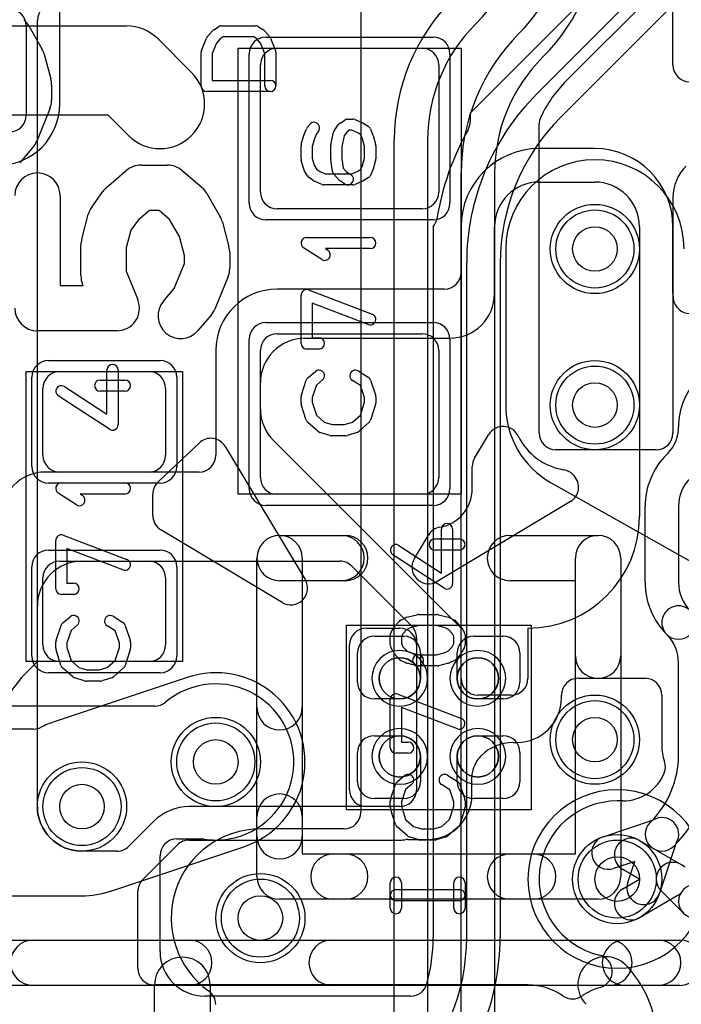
# Model space of a CAD drawing. Extents: x -1.1 to 39.1, y -7.5 to 26.
# Tile 11 of 44: x 7.1 to 10.1, y 8.6 to 13. Entities that reach past the tile are written whole.
import ezdxf

# ---------------------------------------------------------------- set-up
doc = ezdxf.new("R2010")
doc.units = 0
for name, color, linetype in [('Hole', 1, 'CONTINUOUS'), ('L1', 3, 'CONTINUOUS'), ('L2', 3, 'CONTINUOUS'), ('L3', 3, 'CONTINUOUS'), ('L4', 3, 'CONTINUOUS'), ('MetalMask-A', 176, 'CONTINUOUS'), ('PartsArea-A', 111, 'CONTINUOUS'), ('PartsSilk-A', 221, 'CONTINUOUS'), ('Resist-A', 2, 'CONTINUOUS'), ('Resist-B', 2, 'CONTINUOUS'), ('Silk-A', 140, 'CONTINUOUS')]:
    doc.layers.add(name, color=color, linetype=linetype)

msp = doc.modelspace()

# ---------------------------------------------------------------- linework, layer by layer
at = {"layer": 'Hole'}
for centre in [(9.7, 12), (9.7, 11.3), (9.7, 9.8), (8, 9.7), (7.4, 9.5), (9.8, 9.175), (8.2, 9)]:
    msp.add_circle(centre, 0.1, dxfattribs=at)
at = {"layer": 'L1'}
for p, q in [((7.30004, 12.65), (7.30004, 13.79999)), ((6.525, 13), (7.6, 13)), ((7.74142, 12.94142), (7.89142, 12.79142)), ((8.275, 12.9), (8.925, 12.9)), ((8.2, 12.255), (8.2, 12.825)), ((9, 12.825), (9, 12.255)), ((7.51716, 12.6), (6.525, 12.6)), ((7.60858, 12.50858), (7.51716, 12.6)), ((9.7, 12.45004), (9.45, 12.45004)), ((9.45, 12.3), (9.7, 12.3)), ((8.925, 12.18), (8.275, 12.18)), ((9.09996, 12.1), (9.09996, 11.89501)), ((9.25, 11.8), (9.25, 12.1)), ((9.9, 12.1), (9.9, 10.8)), ((10.05004, 11.8), (10.05004, 12.1)), ((9.02499, 11.82004), (8.275, 11.82004)), ((8.275, 11.62), (8.925, 11.62)), ((8.4, 11.6), (9.05, 11.6)), ((7.99996, 11.545), (7.99996, 11.07497)), ((8.2, 10.975), (8.2, 11.545)), ((9, 11.545), (9, 10.975)), ((7.3, 11.45), (7.7, 11.45)), ((8.2, 11.28284), (8.2, 11.4)), ((7.225, 11.075), (7.225, 11.375)), ((7.775, 11.375), (7.775, 11.075)), ((9.1, 10.3), (8.25858, 11.14142)), ((7.92499, 11), (7.23655, 11)), ((7.7, 11), (7.3, 11)), ((8.925, 10.9), (8.275, 10.9)), ((7.3, 10.6), (7.7, 10.6)), ((7.4, 10.6), (8.55677, 10.6)), ((8.60978, 10.57804), (8.87804, 10.30978)), ((7.225, 10.225), (7.225, 10.525)), ((7.775, 10.525), (7.775, 10.225)), ((7.2, 9.5), (7.2, 10.4)), ((8.67497, 10.3), (8.82503, 10.3)), ((9.1, 10.07497), (9.1, 10.3)), ((9.4, 10.3), (9.4, 10.07497)), ((8.711, 10.264), (8.8425, 10.264)), ((8.9, 10.25677), (8.9, 9.57497)), ((9.1575, 10.264), (9.289, 10.264)), ((8.6, 9.57497), (8.6, 10.22503)), ((8.9, 10.22503), (8.9, 9.57497)), ((8.636, 10.0575), (8.636, 10.189)), ((8.9175, 10.189), (8.9175, 10.075)), ((9.0825, 10.075), (9.0825, 10.189)), ((9.364, 10.189), (9.364, 10.0575)), ((7.7, 10.15), (7.3, 10.15)), ((9.62497, 10.07497), (9.92499, 10.07497)), ((8.825, 9.9825), (8.711, 9.9825)), ((9.32503, 10), (9.17497, 10)), ((9.289, 9.9825), (9.175, 9.9825)), ((9.55, 9.98738), (9.55, 10)), ((9.99996, 10), (9.99996, 9.77497)), ((8.711, 9.8175), (8.825, 9.8175)), ((9.175, 9.8175), (9.289, 9.8175)), ((9.33284, 9.78738), (9.35, 9.78738)), ((8.636, 9.611), (8.636, 9.7425)), ((8.9175, 9.725), (8.9175, 9.611)), ((9.0825, 9.611), (9.0825, 9.725)), ((9.18331, 9.72069), (9.19142, 9.7288)), ((9.364, 9.7425), (9.364, 9.611)), ((9.14863, 9.55222), (9.14863, 9.64005)), ((8.8425, 9.536), (8.711, 9.536)), ((9.289, 9.536), (9.1575, 9.536)), ((8.82503, 9.5), (7.88101, 9.5)), ((8.82503, 9.5), (8.67497, 9.5)), ((9.82496, 9.52505), (9.8, 9.52505)), ((7.72191, 9.43409), (7.60978, 9.32196)), ((7.67196, 9.17196), (7.828, 9.328)), ((7.88101, 9.34996), (8.82503, 9.34996)), ((8.86178, 9.35222), (8.94863, 9.35222)), ((9.90001, 9.3482), (10.0875, 9.23995)), ((7.55677, 9.3), (7.4, 9.3)), ((9.90001, 9.175), (9.82501, 9.2183)), ((9.82501, 9.1317), (9.90001, 9.175)), ((7.65, 8.77501), (7.65, 9.11895)), ((10.0875, 9.11005), (9.90001, 9.0018)), ((10.09697, 9.02197), (9.99697, 9.12197)), ((9.4, 8.70004), (7.72497, 8.70004)), ((7.725, 8.15), (7.725, 8.7)), ((7.975, 8.7), (7.975, 8.15))]:
    msp.add_line(p, q, dxfattribs=at)
for centre, radius in [((9.7, 12), 0.2), ((9.7, 11.3), 0.2), ((8.825, 10.075), 0.0925), ((9.175, 10.075), 0.0925), ((9.7, 9.8), 0.2), ((8, 9.7), 0.2), ((8.825, 9.725), 0.0925), ((9.175, 9.725), 0.0925), ((7.4, 9.5), 0.2), ((9.8, 9.175), 0.2), ((8.2, 9), 0.2)]:
    msp.add_circle(centre, radius, dxfattribs=at)
for centre, radius, start, end in [((7.6, 12.8), 0.2, 45, 90), ((8.275, 12.825), 0.075, 90, 180), ((8.925, 12.825), 0.075, 0, 90), ((7.75, 12.65), 0.2, -135, 45), ((7.025, 12.65), 0.27504, -90, 0), ((9.45, 12.1), 0.35004, 90, 180), ((9.7, 12.1), 0.35004, 0, 90), ((9.45, 12.1), 0.2, 90, 180), ((9.7, 12.1), 0.2, 0, 90), ((8.275, 12.255), 0.075, 180, -90), ((8.925, 12.255), 0.075, -90, 0), ((9.02499, 11.89501), 0.07497, -90, 0), ((8.275, 11.545), 0.27504, 90, 180), ((9.05, 11.8), 0.2, -90, 0), ((10.25004, 11.8), 0.2, 180, -173.35895), ((10.12585, 11.78554), 0.07497, -173.35936, -90), ((8.275, 11.545), 0.075, 90, 180), ((8.925, 11.545), 0.075, 0, 90), ((8.4, 11.4), 0.2, 90, 180), ((7.3, 11.375), 0.075, 90, 180), ((7.7, 11.375), 0.075, 0, 90), ((8.4, 11.28284), 0.2, 180, -135), ((7.3, 11.075), 0.075, 180, -90), ((7.7, 11.075), 0.075, -90, 0), ((7.92499, 11.07497), 0.07497, -90, 0), ((7.23655, 10.8), 0.2, 90, 180), ((8.275, 10.975), 0.075, 180, -90), ((8.925, 10.975), 0.075, -90, 0), ((9.4, 10.8), 0.5, -90, 0), ((7.4, 10.4), 0.2, 90, 180), ((7.3, 10.525), 0.075, 90, 180), ((7.7, 10.525), 0.075, 0, 90), ((8.55677, 10.52503), 0.07497, 45, 90), ((8.67497, 10.22503), 0.07497, 90, 180), ((8.82503, 10.22503), 0.07497, 0, 90), ((8.82503, 10.25677), 0.07497, 0, 45), ((8.711, 10.189), 0.075, 90, 180), ((8.8425, 10.189), 0.075, 0, 90), ((9.1575, 10.189), 0.075, 90, 180), ((9.289, 10.189), 0.075, 0, 90), ((7.3, 10.225), 0.075, 180, -90), ((7.7, 10.225), 0.075, -90, 0), ((8.825, 10.075), 0.0925, -90, 0), ((9.175, 10.075), 0.0925, 180, -90), ((9.17497, 10.07497), 0.07497, 180, -90), ((9.32503, 10.07497), 0.07497, -90, 0), ((9.62497, 10), 0.07497, 90, 180), ((9.92499, 10), 0.07497, 0, 90), ((8.711, 10.0575), 0.075, 180, -90), ((9.289, 10.0575), 0.075, -90, 0), ((9.35, 9.98738), 0.2, -90, 0), ((8.711, 9.7425), 0.075, 90, 180), ((8.825, 9.725), 0.0925, 0, 90), ((9.175, 9.725), 0.0925, 90, 180), ((9.289, 9.7425), 0.075, 0, 90), ((9.33284, 9.58738), 0.2, 90, 135), ((10.22498, 9.77496), 0.22502, 179.99745, -161.22042), ((9.23632, 9.66768), 0.07497, 135, 148.29436), ((9.34269, 9.60197), 0.2, 148.29434, 162.26897), ((9.94096, 9.67839), 0.07497, -21.91495, 18.77572), ((9.2236, 9.64005), 0.07497, 162.27076, 180), ((9.82496, 9.72505), 0.2, -90, -21.91313), ((8.711, 9.611), 0.075, 180, -90), ((8.8425, 9.611), 0.075, -90, 0), ((9.1575, 9.611), 0.075, 180, -90), ((9.289, 9.611), 0.075, -90, 0), ((8.67497, 9.57497), 0.07497, 180, -90), ((8.82503, 9.57497), 0.07497, -90, 0), ((8.82503, 9.57497), 0.07497, -90, 0), ((8.94863, 9.55222), 0.2, -90, 0), ((7.4, 9.5), 0.2, 180, -90), ((7.88102, 9.27499), 0.22501, 90.00255, 135.0018), ((9.80001, 9.175), 0.35005, 90.00164, -103.22281), ((7.55677, 9.37497), 0.07497, -90, -45), ((7.88101, 9.27499), 0.07497, 90, 135), ((8.82503, 9.57497), 0.22501, -90, -82.96184), ((8.86178, 9.27725), 0.07497, 90, 97.03307), ((9.86251, 9.28325), 0.075, 59.99927, -120.0006), ((10.05, 9.175), 0.075, 45, -135), ((7.72497, 9.11895), 0.07497, 135, 180), ((10.15, 9.075), 0.075, 90, -90), ((9.86251, 9.06675), 0.075, 120.00073, -59.99941), ((9.70279, 8.76125), 0.07497, -73.87614, 76.77567), ((7.85, 8.7), 0.125, 0, 180), ((9.74857, 8.70186), 0.125, 45, -135), ((9.50369, 8.45698), 0.47131, 0, 45), ((7.72497, 8.77501), 0.07497, 180, -90), ((9.4, 8.42499), 0.27505, 55.15202, 90), ((9.80001, 8.425), 0.27505, 106.1268, 124.84969), ((9.6, 8.71224), 0.07497, -124.8474, -55.14823)]:
    msp.add_arc(centre, radius, start, end, dxfattribs=at)
at = {"layer": 'L2'}
for p, q in [((9.29996, 12), (9.29996, 11.3)), ((9.50388, 10.95133), (10.30388, 10.50133)), ((7.87195, 10.07899), (7.27481, 9.87995)), ((7.18252, 9.84733), (6.20004, 9.84733)), ((7.52887, 9.12128), (8.12519, 9.32005)), ((7.06415, 9.09996), (7.4, 9.09996))]:
    msp.add_line(p, q, dxfattribs=at)
for centre in [(9.7, 9.8), (8.2, 9)]:
    msp.add_circle(centre, 0.2, dxfattribs=at)
for centre, radius, start, end in [((9.7, 12), 0.40004, 0, 180), ((9.7, 11.3), 0.40004, 180, -119.35689), ((7.84824, 10.15011), 0.07497, -71.56263, -71.36929), ((8, 9.7), 0.40004, -71.73172, 108.63242), ((7.18252, 9.9223), 0.07497, -90, -62.75476), ((7.4, 9.5), 0.40004, 108.26828, 117.2485), ((7.2511, 9.95107), 0.07497, -71.73181, -71.56263), ((9.8, 9.175), 0.40004, 90, -90), ((9.8, 9.175), 0.40004, -90, 90), ((8.1489, 9.24893), 0.07497, 108.26819, 108.43737), ((7.4, 9.5), 0.40004, -90, -71.26341), ((7.55258, 9.05016), 0.07497, 108.43737, 108.73462)]:
    msp.add_arc(centre, radius, start, end, dxfattribs=at)
at = {"layer": 'L3'}
for p, q in [((8.65, 13.46716), (8.65, 9.47501)), ((9.57321, 12.75495), (9.98964, 13.17138)), ((7.20004, 10.15), (7.20004, 13.02499)), ((9.16556, 13.0095), (9.16554, 13.00948)), ((9.35948, 12.96554), (9.3595, 12.96556)), ((9.46556, 12.8595), (9.46554, 12.85948)), ((9.57164, 12.75338), (9.57166, 12.7534)), ((9.45, 11.17497), (9.44999, 12.55941)), ((8.80004, 6.38925), (8.80004, 12.4892)), ((8.95004, 12.4892), (8.95004, 6.38925)), ((9.10004, 6.18925), (9.10004, 12.3392)), ((9.25004, 12.3392), (9.25004, 6.18925)), ((10.04996, 12.23052), (10.04996, 11.17497)), ((9.97499, 11.1), (9.52497, 11.1)), ((7.14649, 10.09645), (7.20004, 10.15)), ((8.57503, 9.40004), (8.2, 9.40004))]:
    msp.add_line(p, q, dxfattribs=at)
for centre in [(9.7, 12), (9.7, 11.3), (8, 9.7), (7.4, 9.5)]:
    msp.add_circle(centre, 0.2, dxfattribs=at)
for centre, radius, start, end in [((8.53922, 13.63584), 0.88578, -45, 0), ((8.83922, 13.48584), 0.73578, -45, 0), ((8.83922, 13.48584), 0.88578, -45, 0), ((9.68582, 12.4892), 0.88578, 135, 180), ((7.27501, 13.02499), 0.07497, 90, 180), ((9.68582, 12.4892), 0.73578, 135, 180), ((9.98582, 12.3392), 0.88578, 135, 180), ((9.98582, 12.3392), 0.73578, 135, 180), ((9.98582, 12.3392), 0.58574, 135, 154.46041), ((8.83921, 13.48584), 1.03583, -44.99961, -44.88657), ((9.62622, 12.70194), 0.07497, 135, 135.11348), ((9.52496, 12.55941), 0.07497, 154.46042, 180), ((10.24996, 12.23052), 0.2, 135, 180), ((9.52497, 11.17497), 0.07497, 180, -90), ((9.97499, 11.17497), 0.07497, -90, 0), ((7.50004, 9.74289), 0.5, 134.99919, 180), ((8.57503, 9.47501), 0.07497, -90, 0), ((8.2, 9), 0.40004, 90, -125.46359), ((7.92499, 8.6127), 0.07497, 0, 55.08249)]:
    msp.add_arc(centre, radius, start, end, dxfattribs=at)
at = {"layer": 'L4'}
for p, q in [((10.84798, 14.31624), (9.14087, 12.60913)), ((9.43986, 12.69592), (10.95408, 14.21015)), ((11.06014, 14.10408), (9.54593, 12.58985)), ((9.14087, 12.60913), (9.14087, 12.57126)), ((8.97496, 12.1), (8.97496, 8.91421)), ((9.125, 8.91421), (9.125, 11.93579)), ((9.275, 11.93579), (9.275, 8.91421)), ((10.075, 11.2005), (10.075, 11.20053)), ((10.02197, 11.07906), (10.02663, 11.08372)), ((9.925, 10.50606), (9.925, 10.84497)), ((10.075, 10.84497), (10.075, 10.50606)), ((10.075, 9.73211), (10.075, 10.14394)), ((7.72614, 9.95004), (6.05559, 9.95004)), ((9.73659, 9.36468), (9.96224, 9.44011)), ((9.94773, 9.42879), (9.95052, 9.43158)), ((7.82523, 9.35472), (7.93657, 9.35472)), ((10.06511, 9.33724), (9.98968, 9.11159)), ((10.05659, 9.32551), (10.05379, 9.32273)), ((7.75026, 8.85), (7.75026, 9.27975)), ((9.87919, 9.25419), (9.78415, 9.22242)), ((9.84742, 9.15915), (9.87919, 9.25419)), ((8.87392, 8.65), (7.95026, 8.65))]:
    msp.add_line(p, q, dxfattribs=at)
for centre in [(9.7, 12), (9.7, 11.3), (9.7, 9.8), (8, 9.7), (7.4, 9.5), (9.8, 9.175), (8.2, 9)]:
    msp.add_circle(centre, 0.2, dxfattribs=at)
for centre, radius, start, end in [((10.2, 11.93578), 1.075, 135, 179.99947), ((10.2, 11.93578), 0.925, 135, 179.99938), ((9.0659, 12.57126), 0.07497, -29.26616, 0), ((10.2, 11.93577), 1.22504, 150.73616, 170.60004), ((8.91745, 12.14809), 0.07497, -39.90245, -9.39699), ((10.39015, 11.20053), 0.31515, 135, 180), ((9.90985, 11.2005), 0.16515, -45, 0), ((10.25605, 10.84497), 0.33105, 134.99878, 180), ((10.25605, 10.84497), 0.18105, 134.99776, 180), ((10.25605, 10.50605), 0.33105, 179.99827, -135), ((10.25605, 10.50605), 0.18105, 179.99684, -135), ((10.075, 10.325), 0.075, 45, -134.99842), ((10.075, 10.325), 0.075, -135, 45), ((9.89395, 10.14394), 0.18105, 0, 45.00224), ((8, 9.7), 0.35004, -80.53714, 130.11784), ((7.72614, 10.02501), 0.07497, -90, -49.88032), ((9.65, 9.7321), 0.425, -45, 0.00135), ((9.65, 9.7321), 0.575, -45, 0.001), ((10.00076, 9.37576), 0.075, -30.9048, 120.9048), ((10.00076, 9.37576), 0.075, 135, -45), ((9.76037, 9.29355), 0.075, 108.48568, -71.51587), ((7.82523, 9.27975), 0.07497, 90, 180), ((7.93657, 9.27975), 0.07497, 81.41595, 90), ((8, 9.7), 0.35004, -98.58289, -80.63993), ((8.06912, 9.28065), 0.07497, 98.87806, 99.35804), ((9.91855, 9.13537), 0.075, 161.51432, -18.48413), ((8.2, 8.91421), 0.925, -44.99956, 0), ((8.2, 8.91421), 0.77496, -15.68511, 0), ((8.2, 8.91421), 1.075, -44.99925, 0), ((7.95026, 8.85), 0.2, 180, -90), ((8.87392, 8.72497), 0.07497, -90, -15.68611)]:
    msp.add_arc(centre, radius, start, end, dxfattribs=at)
at = {"layer": 'MetalMask-A'}
for p, q in [((8.275, 12.9), (8.925, 12.9)), ((8.2, 12.255), (8.2, 12.825)), ((9, 12.825), (9, 12.255)), ((8.925, 12.18), (8.275, 12.18)), ((8.275, 11.62), (8.925, 11.62)), ((8.2, 10.975), (8.2, 11.545)), ((9, 11.545), (9, 10.975)), ((7.3, 11.45), (7.7, 11.45)), ((7.225, 11.075), (7.225, 11.375)), ((7.775, 11.375), (7.775, 11.075)), ((7.7, 11), (7.3, 11)), ((8.925, 10.9), (8.275, 10.9)), ((7.3, 10.6), (7.7, 10.6)), ((7.225, 10.225), (7.225, 10.525)), ((7.775, 10.525), (7.775, 10.225)), ((7.7, 10.15), (7.3, 10.15))]:
    msp.add_line(p, q, dxfattribs=at)
for centre, radius, start, end in [((8.275, 12.825), 0.075, 90, 180), ((8.925, 12.825), 0.075, 0, 90), ((8.275, 12.255), 0.075, 180, -90), ((8.925, 12.255), 0.075, -90, 0), ((8.275, 11.545), 0.075, 90, 180), ((8.925, 11.545), 0.075, 0, 90), ((7.3, 11.375), 0.075, 90, 180), ((7.7, 11.375), 0.075, 0, 90), ((7.3, 11.075), 0.075, 180, -90), ((7.7, 11.075), 0.075, -90, 0), ((8.275, 10.975), 0.075, 180, -90), ((8.925, 10.975), 0.075, -90, 0), ((7.3, 10.525), 0.075, 90, 180), ((7.7, 10.525), 0.075, 0, 90), ((7.3, 10.225), 0.075, 180, -90), ((7.7, 10.225), 0.075, -90, 0), ((8.825, 10.075), 0.0925, 90, -90), ((8.825, 10.075), 0.0925, -90, 90), ((9.175, 10.075), 0.0925, 90, -90), ((9.175, 10.075), 0.0925, -90, 90), ((8.825, 9.725), 0.0925, 90, -90), ((8.825, 9.725), 0.0925, -90, 90), ((9.175, 9.725), 0.0925, 90, -90), ((9.175, 9.725), 0.0925, -90, 90)]:
    msp.add_arc(centre, radius, start, end, dxfattribs=at)
at = {"layer": 'PartsArea-A'}
for p, q in [((8.1, 10.9), (8.1, 12.9)), ((8.1, 12.9), (9.1, 12.9)), ((9.1, 12.9), (9.1, 10.9)), ((7.15, 10.15), (7.15, 11.45)), ((7.15, 11.45), (7.85, 11.45)), ((7.85, 11.45), (7.85, 10.15)), ((9.1, 10.9), (8.1, 10.9)), ((8.586, 10.314), (9.414, 10.314)), ((8.586, 9.486), (8.586, 10.314)), ((9.414, 10.314), (9.414, 9.486)), ((7.85, 10.15), (7.15, 10.15)), ((9.414, 9.486), (8.586, 9.486))]:
    msp.add_line(p, q, dxfattribs=at)
at = {"layer": 'PartsSilk-A'}
for p, q in [((7.16137, 13.00117), (7.22064, 12.89742)), ((7.99061, 12.98276), (8.01283, 12.99664)), ((8.02607, 13.00044), (8.17793, 13.00044)), ((8.19117, 12.99664), (8.21339, 12.98276)), ((7.9362, 12.89028), (7.95842, 12.94584)), ((7.96294, 12.95317), (7.98516, 12.97817)), ((8.02015, 12.94226), (8.00322, 12.92322)), ((8.03324, 12.95044), (8.02015, 12.94226)), ((8.17076, 12.95044), (8.03324, 12.95044)), ((8.18385, 12.94226), (8.17076, 12.95044)), ((8.20078, 12.92322), (8.18385, 12.94226)), ((8.21884, 12.97817), (8.24106, 12.95317)), ((8.24558, 12.94584), (8.2678, 12.89028)), ((8.00322, 12.92322), (7.98441, 12.87619)), ((8.21959, 12.87619), (8.20078, 12.92322)), ((7.23056, 12.8733), (7.2602, 12.76263)), ((7.93441, 12.731), (7.93441, 12.881)), ((7.98441, 12.87619), (7.98441, 12.756)), ((8.21959, 12.731), (8.21959, 12.87619)), ((8.26959, 12.881), (8.26959, 12.731)), ((7.26366, 12.73635), (7.26366, 12.66719)), ((7.98441, 12.756), (8.24459, 12.756)), ((8.24459, 12.706), (7.95941, 12.706)), ((7.25613, 12.6288), (7.19686, 12.48355)), ((8.59259, 12.58194), (8.61481, 12.58194)), ((8.39531, 12.51067), (8.40642, 12.53845)), ((8.41011, 12.54479), (8.42122, 12.55868)), ((8.53176, 12.53294), (8.55028, 12.55794)), ((8.55713, 12.56426), (8.57935, 12.57814)), ((8.62442, 12.58002), (8.65776, 12.56614)), ((8.6614, 12.56426), (8.68362, 12.55037)), ((8.69358, 12.53845), (8.70469, 12.51067)), ((8.38337, 12.46937), (8.39448, 12.50826)), ((8.44221, 12.49329), (8.43241, 12.459)), ((8.45147, 12.51645), (8.44221, 12.49329)), ((8.46026, 12.52744), (8.45147, 12.51645)), ((8.51623, 12.4674), (8.52734, 12.52296)), ((8.57527, 12.50767), (8.56574, 12.46002)), ((8.58764, 12.52437), (8.57527, 12.50767)), ((8.59976, 12.53194), (8.58764, 12.52437)), ((8.60981, 12.53194), (8.59976, 12.53194)), ((8.63664, 12.52077), (8.60981, 12.53194)), ((8.65019, 12.5123), (8.63664, 12.52077)), ((8.65779, 12.49329), (8.65019, 12.5123)), ((8.66759, 12.459), (8.65779, 12.49329)), ((8.70552, 12.50826), (8.71663, 12.46937)), ((7.17994, 12.45583), (7.12066, 12.38666)), ((8.38241, 12.40417), (8.38241, 12.4625)), ((8.43241, 12.459), (8.43241, 12.40767)), ((8.51574, 12.40417), (8.51574, 12.4625)), ((8.56574, 12.46002), (8.56574, 12.40592)), ((8.66759, 12.40767), (8.66759, 12.459)), ((8.71759, 12.4625), (8.71759, 12.40417)), ((8.43241, 12.40767), (8.44167, 12.37525)), ((8.56574, 12.40592), (8.57186, 12.36235)), ((8.65792, 12.37383), (8.66759, 12.40767)), ((8.39448, 12.35841), (8.38337, 12.3973)), ((8.44167, 12.37525), (8.45231, 12.3573)), ((8.52339, 12.34791), (8.51598, 12.40069)), ((8.57186, 12.36235), (8.58667, 12.34568)), ((8.65063, 12.35742), (8.65792, 12.37383)), ((8.71663, 12.3973), (8.70552, 12.35841)), ((8.41182, 12.32754), (8.39701, 12.35254)), ((8.43685, 12.30639), (8.41833, 12.32028)), ((8.45231, 12.3573), (8.46435, 12.34827)), ((8.46435, 12.34827), (8.49019, 12.3375)), ((8.49019, 12.3375), (8.60981, 12.3375)), ((8.55168, 12.30978), (8.52946, 12.33478)), ((8.58667, 12.34568), (8.60584, 12.3337)), ((8.60981, 12.3375), (8.63664, 12.34868)), ((8.63664, 12.34868), (8.65063, 12.35742)), ((8.68362, 12.31908), (8.6614, 12.30519)), ((8.70433, 12.35513), (8.69322, 12.33013)), ((8.47558, 12.28942), (8.44224, 12.30331)), ((8.61481, 12.2875), (8.48519, 12.2875)), ((8.57934, 12.2913), (8.55712, 12.30519)), ((8.65776, 12.30331), (8.62442, 12.28942)), ((8.40741, 12.05139), (8.69259, 12.05139)), ((8.4753, 11.95263), (8.39382, 12.00541)), ((8.69259, 12.00139), (8.49199, 12.00139)), ((8.49199, 12.00139), (8.50248, 11.99459)), ((8.38241, 11.57639), (8.38241, 11.79306)), ((8.41629, 11.81643), (8.70147, 11.70809)), ((8.68371, 11.66135), (8.43241, 11.75682)), ((8.43241, 11.75682), (8.43241, 11.60139)), ((8.43241, 11.60139), (8.46296, 11.60139)), ((8.46296, 11.55139), (8.40741, 11.55139)), ((7.51204, 11.25869), (7.51204, 11.45694)), ((7.56204, 11.45694), (7.56204, 11.2125)), ((8.41363, 11.42338), (8.44696, 11.45115)), ((8.63918, 11.45314), (8.68362, 11.42537)), ((7.48148, 11.4125), (7.59259, 11.4125)), ((8.38369, 11.3454), (8.40591, 11.41207)), ((8.4511, 11.38952), (8.43241, 11.33344)), ((8.47896, 11.41273), (8.4511, 11.38952)), ((8.6495, 11.38773), (8.61268, 11.41074)), ((8.69409, 11.41207), (8.71631, 11.3454)), ((7.32108, 11.38343), (7.51204, 11.25869)), ((7.59259, 11.3625), (7.48148, 11.3625)), ((8.66759, 11.33344), (8.6495, 11.38773)), ((7.52337, 11.19157), (7.29374, 11.34157)), ((8.38241, 11.30972), (8.38241, 11.3375)), ((8.40582, 11.23266), (8.3836, 11.3021)), ((8.43241, 11.33344), (8.43241, 11.31362)), ((8.43241, 11.31362), (8.45132, 11.25452)), ((8.64868, 11.25452), (8.66759, 11.31362)), ((8.66759, 11.31362), (8.66759, 11.33344)), ((8.7164, 11.3021), (8.69418, 11.23266)), ((8.71759, 11.3375), (8.71759, 11.30972)), ((8.45761, 11.18258), (8.41317, 11.22147)), ((8.45132, 11.25452), (8.48656, 11.22368)), ((8.48656, 11.22368), (8.52234, 11.2125)), ((8.57766, 11.2125), (8.61344, 11.22368)), ((8.61344, 11.22368), (8.64868, 11.25452)), ((8.68683, 11.22147), (8.64239, 11.18258)), ((8.51106, 11.16364), (8.46661, 11.17753)), ((8.52234, 11.2125), (8.57766, 11.2125)), ((8.63339, 11.17753), (8.58894, 11.16364)), ((7.74109, 10.95547), (7.92655, 11.13063)), ((8.58148, 11.1625), (8.51852, 11.1625)), ((8.04236, 11.11469), (8.40066, 10.51753)), ((7.30741, 10.95139), (7.59259, 10.95139)), ((7.3753, 10.85263), (7.29382, 10.90541)), ((7.59259, 10.90139), (7.39199, 10.90139)), ((7.39199, 10.90139), (7.40248, 10.89459)), ((7.71759, 10.80519), (7.71759, 10.90094)), ((8.29776, 10.41463), (7.754, 10.74088)), ((9.01204, 10.54619), (9.01204, 10.74444)), ((9.06204, 10.74444), (9.06204, 10.5)), ((7.28241, 10.47639), (7.28241, 10.69306)), ((7.31629, 10.71643), (7.60147, 10.60809)), ((8.286, 10.7156), (8.58081, 10.7156)), ((8.98148, 10.7), (9.09259, 10.7)), ((9.31919, 10.7156), (9.714, 10.7156)), ((7.58371, 10.56135), (7.33241, 10.65682)), ((7.33241, 10.65682), (7.33241, 10.50139)), ((8.82108, 10.67093), (9.01204, 10.54619)), ((9.09259, 10.65), (8.98148, 10.65)), ((8.1844, 9.186), (8.1844, 10.614)), ((8.3876, 10.614), (8.3876, 9.2876)), ((9.02337, 10.47907), (8.79374, 10.62907)), ((9.8156, 10.614), (9.8156, 9.186)), ((8.58081, 10.5124), (8.286, 10.5124)), ((9.6124, 10.5124), (9.31919, 10.5124)), ((9.6124, 9.2876), (9.6124, 10.5124)), ((7.33241, 10.50139), (7.36296, 10.50139)), ((7.36296, 10.45139), (7.30741, 10.45139)), ((7.31363, 10.32338), (7.34696, 10.35115)), ((7.53918, 10.35314), (7.58362, 10.32537)), ((8.79983, 10.3055), (8.82205, 10.3305)), ((8.82956, 10.33625), (8.85178, 10.34736)), ((8.8569, 10.34925), (8.90135, 10.36036)), ((8.90741, 10.36111), (8.99259, 10.36111)), ((8.99865, 10.36036), (9.0431, 10.34925)), ((9.04822, 10.34736), (9.07044, 10.33625)), ((9.07795, 10.3305), (9.10017, 10.3055)), ((7.28369, 10.2454), (7.30591, 10.31207)), ((7.3511, 10.28952), (7.33241, 10.23344)), ((7.37896, 10.31273), (7.3511, 10.28952)), ((7.5495, 10.28773), (7.51268, 10.31074)), ((7.56759, 10.23344), (7.5495, 10.28773)), ((7.59409, 10.31207), (7.61631, 10.2454)), ((8.7857, 10.28184), (8.79681, 10.30129)), ((8.85623, 10.29368), (8.83894, 10.27423)), ((8.87169, 10.30141), (8.85623, 10.29368)), ((8.91049, 10.31111), (8.87169, 10.30141)), ((8.98951, 10.31111), (8.91049, 10.31111)), ((9.02831, 10.30141), (8.98951, 10.31111)), ((9.04377, 10.29368), (9.02831, 10.30141)), ((9.06106, 10.27423), (9.04377, 10.29368)), ((9.10319, 10.30129), (9.1143, 10.28184)), ((8.78241, 10.225), (8.78241, 10.26944)), ((8.83894, 10.27423), (8.83241, 10.2628)), ((8.83241, 10.2628), (8.83241, 10.2309)), ((9.06759, 10.2628), (9.06106, 10.27423)), ((9.06759, 10.2309), (9.06759, 10.2628)), ((9.11759, 10.26944), (9.11759, 10.225)), ((7.28241, 10.20972), (7.28241, 10.2375)), ((7.30582, 10.13266), (7.2836, 10.2021)), ((7.33241, 10.23344), (7.33241, 10.21362)), ((7.33241, 10.21362), (7.35132, 10.15452)), ((7.54868, 10.15452), (7.56759, 10.21362)), ((7.56759, 10.21362), (7.56759, 10.23344)), ((7.6164, 10.2021), (7.59418, 10.13266)), ((7.61759, 10.2375), (7.61759, 10.20972)), ((8.79616, 10.1916), (8.78505, 10.21382)), ((8.83241, 10.2309), (8.8394, 10.21692)), ((8.8394, 10.21692), (8.85623, 10.19799)), ((8.85623, 10.19799), (8.87169, 10.19026)), ((9.02831, 10.19026), (9.04377, 10.19799)), ((9.04377, 10.19799), (9.0606, 10.21692)), ((9.0606, 10.21692), (9.06759, 10.2309)), ((9.11495, 10.21382), (9.10384, 10.1916)), ((7.35132, 10.15452), (7.38656, 10.12368)), ((7.51344, 10.12368), (7.54868, 10.15452)), ((8.82205, 10.16117), (8.79983, 10.18617)), ((8.85178, 10.14431), (8.82956, 10.15542)), ((8.87169, 10.19026), (8.91347, 10.17981)), ((8.90741, 10.18056), (8.98951, 10.18056)), ((8.98951, 10.18056), (9.02831, 10.19026)), ((9.07044, 10.15542), (9.04822, 10.14431)), ((9.10017, 10.18617), (9.07795, 10.16117)), ((7.35761, 10.08258), (7.31317, 10.12147)), ((7.38656, 10.12368), (7.42234, 10.1125)), ((7.42234, 10.1125), (7.47766, 10.1125)), ((7.47766, 10.1125), (7.51344, 10.12368)), ((7.58683, 10.12147), (7.54239, 10.08258)), ((8.90135, 10.13131), (8.8569, 10.14242)), ((8.99259, 10.13056), (8.90741, 10.13056)), ((9.0431, 10.14242), (8.99865, 10.13131)), ((7.41106, 10.06364), (7.36661, 10.07753)), ((7.53339, 10.07753), (7.48894, 10.06364)), ((7.48148, 10.0625), (7.41852, 10.0625)), ((8.78241, 9.76389), (8.78241, 9.98056)), ((8.81629, 10.00393), (9.10147, 9.89559)), ((9.08371, 9.84885), (8.83241, 9.94432)), ((8.83241, 9.94432), (8.83241, 9.78889)), ((8.83241, 9.78889), (8.86296, 9.78889)), ((8.86296, 9.73889), (8.80741, 9.73889)), ((8.81363, 9.61088), (8.84696, 9.63865)), ((9.03918, 9.64064), (9.08362, 9.61287)), ((8.78369, 9.5329), (8.80591, 9.59957)), ((8.87896, 9.60023), (8.8511, 9.57702)), ((9.0495, 9.57523), (9.01268, 9.59824)), ((9.09409, 9.59957), (9.11631, 9.5329)), ((8.8511, 9.57702), (8.83241, 9.52094)), ((9.06759, 9.52094), (9.0495, 9.57523)), ((8.78241, 9.49722), (8.78241, 9.525)), ((8.83241, 9.52094), (8.83241, 9.50112)), ((8.83241, 9.50112), (8.85132, 9.44202)), ((9.04868, 9.44202), (9.06759, 9.50112)), ((9.06759, 9.50112), (9.06759, 9.52094)), ((9.11759, 9.525), (9.11759, 9.49722)), ((8.80582, 9.42016), (8.7836, 9.4896)), ((9.1164, 9.4896), (9.09418, 9.42016)), ((8.85761, 9.37008), (8.81317, 9.40897)), ((8.85132, 9.44202), (8.88656, 9.41118)), ((8.88656, 9.41118), (8.92234, 9.4)), ((8.97766, 9.4), (9.01344, 9.41118)), ((9.01344, 9.41118), (9.04868, 9.44202)), ((9.08683, 9.40897), (9.04239, 9.37008)), ((8.91106, 9.35114), (8.86661, 9.36503)), ((8.92234, 9.4), (8.97766, 9.4)), ((9.03339, 9.36503), (8.98894, 9.35114)), ((8.98148, 9.35), (8.91852, 9.35)), ((8.3876, 9.2876), (8.58081, 9.2876)), ((9.31919, 9.2876), (9.6124, 9.2876)), ((8.78241, 9.04444), (8.78241, 9.15833)), ((8.83241, 9.15833), (8.83241, 9.04444)), ((9.06759, 9.04444), (9.06759, 9.15833)), ((9.11759, 9.15833), (9.11759, 9.04444)), ((8.80741, 9.12778), (9.09259, 9.12778)), ((8.58081, 9.0844), (8.286, 9.0844)), ((9.09259, 9.07778), (8.80741, 9.07778)), ((9.714, 9.0844), (9.31919, 9.0844)), ((6.6, 8.9016), (10.08081, 8.9016)), ((10.08081, 8.6984), (6.7016, 8.6984))]:
    msp.add_line(p, q, dxfattribs=at)
for centre, radius, start, end in [((7.07315, 12.95077), 0.1016, 29.73929, 49.44969), ((8.00385, 12.96156), 0.025, 121.98594, 138.36931), ((8.02607, 12.97544), 0.025, 90, 121.99147), ((8.17793, 12.97544), 0.025, 58.01406, 90), ((8.20015, 12.96156), 0.025, 41.62783, 58.00853), ((7.98163, 12.93656), 0.025, 138.37217, 158.20215), ((8.22237, 12.93656), 0.025, 21.7929, 41.63069), ((7.13242, 12.84702), 0.1016, 14.99099, 29.73834), ((7.95941, 12.881), 0.025, 158.2071, 180), ((8.24459, 12.881), 0.025, 0, 21.79785), ((7.16206, 12.73635), 0.1016, 0, 14.99327), ((7.95941, 12.731), 0.025, 180, -90), ((8.24459, 12.731), 0.025, 180, 0), ((8.24459, 12.731), 0.025, -90, 90), ((7.16206, 12.66719), 0.1016, -22.20039, 0), ((8.59259, 12.55694), 0.025, 90, 121.98594), ((8.61481, 12.55694), 0.025, 67.39424, 90), ((8.42963, 12.52917), 0.025, 141.33303, 158.2071), ((8.44074, 12.54306), 0.025, -38.66697, 141.34522), ((8.57037, 12.54306), 0.025, 121.98594, 143.47387), ((8.64815, 12.54306), 0.025, 57.99462, 67.39424), ((8.67037, 12.52917), 0.025, 21.7929, 57.99462), ((8.41852, 12.50139), 0.025, 158.2071, 164.05146), ((8.55185, 12.51806), 0.025, 143.47387, 168.69456), ((8.68148, 12.50139), 0.025, 15.94854, 21.7929), ((7.10279, 12.52194), 0.1016, -40.59334, -22.19816), ((8.40741, 12.4625), 0.025, 164.05146, 180), ((8.54074, 12.4625), 0.025, 168.69456, 180), ((8.69259, 12.4625), 0.025, 0, 15.94854), ((8.40741, 12.40417), 0.025, 180, -164.05146), ((8.54074, 12.40417), 0.025, 180, -171.99953), ((8.69259, 12.40417), 0.025, -15.94854, 0), ((8.41852, 12.36528), 0.025, -164.05146, -149.36248), ((8.43333, 12.34028), 0.025, -149.36248, -126.8699), ((8.54815, 12.35139), 0.025, -171.99953, -138.37217), ((8.59259, 12.3125), 0.025, -122.00538, 57.98998), ((8.67037, 12.34028), 0.025, -57.99462, -23.95086), ((8.68148, 12.36528), 0.025, -23.95086, -15.94854), ((8.45185, 12.32639), 0.025, -126.8699, -112.60576), ((8.48519, 12.3125), 0.025, -112.60576, -90), ((8.57037, 12.32639), 0.025, -138.37217, -122.00538), ((8.61481, 12.3125), 0.025, -90, -67.39424), ((8.64815, 12.32639), 0.025, -67.39424, -57.99462), ((8.40741, 12.02639), 0.025, 90, -122.93381), ((8.69259, 12.02639), 0.025, -90, 90), ((8.48889, 11.97361), 0.025, -122.93354, 57.06619), ((8.40741, 11.79306), 0.025, 69.19449, 180), ((8.69259, 11.68472), 0.025, -110.80551, 69.19819), ((8.40741, 11.57639), 0.025, 180, -90), ((8.46296, 11.57639), 0.025, -90, 90), ((7.53704, 11.45694), 0.025, 0, 180), ((8.46296, 11.43194), 0.025, -50.2091, 129.8005), ((8.62593, 11.43194), 0.025, 57.99462, -122.00075), ((7.48148, 11.3875), 0.025, 90, -90), ((7.59259, 11.3875), 0.025, -90, 90), ((8.42963, 11.40417), 0.025, 129.7909, 161.57954), ((8.67037, 11.40417), 0.025, 18.42046, 57.99462), ((7.30741, 11.3625), 0.025, 56.85026, -123.15356), ((8.40741, 11.3375), 0.025, 161.57954, 180), ((8.69259, 11.3375), 0.025, 0, 18.42046), ((8.40741, 11.30972), 0.025, 180, -162.25358), ((8.69259, 11.30972), 0.025, -17.74642, 0), ((8.42963, 11.24028), 0.025, -162.25358, -131.18808), ((8.67037, 11.24028), 0.025, -48.81192, -17.74642), ((7.53704, 11.2125), 0.025, -123.14974, 0), ((8.47407, 11.20139), 0.025, -131.18808, -107.36223), ((8.62593, 11.20139), 0.025, -72.63777, -48.81192), ((7.97805, 11.0761), 0.075, 30.96638, 133.36356), ((8.51852, 11.1875), 0.025, -107.36223, -90), ((8.58148, 11.1875), 0.025, -90, -72.63777), ((7.30741, 10.92639), 0.025, 90, -122.93381), ((7.59259, 10.92639), 0.025, -90, 90), ((7.79259, 10.90094), 0.075, 133.36311, 180), ((7.38889, 10.87361), 0.025, -122.93354, 57.06619), ((7.79259, 10.80519), 0.075, 180, -120.96361), ((9.03704, 10.74444), 0.025, 0, 180), ((7.30741, 10.69306), 0.025, 69.19449, 180), ((8.286, 10.614), 0.1016, 90, -90), ((8.286, 10.614), 0.1016, 0, 180), ((8.58081, 10.614), 0.1016, -90, 90), ((8.98148, 10.675), 0.025, 90, -90), ((9.09259, 10.675), 0.025, -90, 90), ((9.31919, 10.614), 0.1016, 90, -90), ((9.714, 10.614), 0.1016, 0, 90), ((8.80741, 10.65), 0.025, 56.85026, -123.15356), ((7.59259, 10.58472), 0.025, -110.80551, 69.19819), ((8.33635, 10.47894), 0.075, -120.96638, 30.96376), ((7.30741, 10.47639), 0.025, 180, -90), ((7.36296, 10.47639), 0.025, -90, 90), ((9.03704, 10.5), 0.025, -123.14974, 0), ((7.36296, 10.33194), 0.025, -50.2091, 129.8005), ((7.52593, 10.33194), 0.025, 57.99462, -122.00075), ((8.84074, 10.31389), 0.025, 116.56505, 138.37217), ((8.86296, 10.325), 0.025, 104.03068, 116.56505), ((8.90741, 10.33611), 0.025, 90, 104.03068), ((8.99259, 10.33611), 0.025, 75.96932, 90), ((9.03704, 10.325), 0.025, 63.43495, 75.96932), ((9.05926, 10.31389), 0.025, 41.62783, 63.43495), ((7.32963, 10.30417), 0.025, 129.7909, 161.57954), ((7.57037, 10.30417), 0.025, 18.42046, 57.99462), ((8.81852, 10.28889), 0.025, 138.37217, 150.26649), ((9.08148, 10.28889), 0.025, 29.73351, 41.62783), ((7.30741, 10.2375), 0.025, 161.57954, 180), ((7.59259, 10.2375), 0.025, 0, 18.42046), ((8.80741, 10.26944), 0.025, 150.26649, 180), ((9.09259, 10.26944), 0.025, 0, 29.73351), ((7.30741, 10.20972), 0.025, 180, -162.25358), ((7.59259, 10.20972), 0.025, -17.74642, 0), ((8.80741, 10.225), 0.025, 180, -153.43495), ((9.09259, 10.225), 0.025, -26.56505, 0), ((8.81852, 10.20278), 0.025, -153.43495, -138.37217), ((8.84074, 10.17778), 0.025, -138.37217, -116.56505), ((8.90741, 10.15556), 0.025, 90, -90), ((8.90741, 10.15556), 0.025, -104.03068, 75.96679), ((9.05926, 10.17778), 0.025, -63.43495, -41.62783), ((9.08148, 10.20278), 0.025, -41.62783, -26.56505), ((7.32963, 10.14028), 0.025, -162.25358, -131.18808), ((7.57037, 10.14028), 0.025, -48.81192, -17.74642), ((8.86296, 10.16667), 0.025, -116.56505, -104.03068), ((8.99259, 10.15556), 0.025, -90, -75.96932), ((9.03704, 10.16667), 0.025, -75.96932, -63.43495), ((7.37407, 10.10139), 0.025, -131.18808, -107.36223), ((7.52593, 10.10139), 0.025, -72.63777, -48.81192), ((7.41852, 10.0875), 0.025, -107.36223, -90), ((7.48148, 10.0875), 0.025, -90, -72.63777), ((8.80741, 9.98056), 0.025, 69.19449, 180), ((9.09259, 9.87222), 0.025, -110.80551, 69.19819), ((8.80741, 9.76389), 0.025, 180, -90), ((8.86296, 9.76389), 0.025, -90, 90), ((8.86296, 9.61944), 0.025, -50.2091, 129.8005), ((9.02593, 9.61944), 0.025, 57.99462, -122.00075), ((8.82963, 9.59167), 0.025, 129.7909, 161.57954), ((9.07037, 9.59167), 0.025, 18.42046, 57.99462), ((8.80741, 9.525), 0.025, 161.57954, 180), ((8.80741, 9.49722), 0.025, 180, -162.25358), ((9.09259, 9.525), 0.025, 0, 18.42046), ((9.09259, 9.49722), 0.025, -17.74642, 0), ((8.82963, 9.42778), 0.025, -162.25358, -131.18808), ((9.07037, 9.42778), 0.025, -48.81192, -17.74642), ((8.87407, 9.38889), 0.025, -131.18808, -107.36223), ((9.02593, 9.38889), 0.025, -72.63777, -48.81192), ((8.91852, 9.375), 0.025, -107.36223, -90), ((8.98148, 9.375), 0.025, -90, -72.63777), ((8.58081, 9.186), 0.1016, -90, 90), ((9.31919, 9.186), 0.1016, 90, -90), ((8.286, 9.186), 0.1016, 180, -90), ((8.80741, 9.15833), 0.025, 0, 180), ((9.09259, 9.15833), 0.025, 0, 180), ((9.714, 9.186), 0.1016, -90, 0), ((8.80741, 9.10278), 0.025, 90, -90), ((9.09259, 9.10278), 0.025, -90, 90), ((8.80741, 9.04444), 0.025, 180, 0), ((9.09259, 9.04444), 0.025, 180, 0), ((10.08081, 8.8), 0.1016, -90, 90)]:
    msp.add_arc(centre, radius, start, end, dxfattribs=at)
at = {"layer": 'Resist-A'}
for p, q in [((10.05, 12.825), (10.05, 13.575)), ((7.15, 13), (7.15, 12.6)), ((8.225, 12.95), (8.975, 12.95)), ((8.15, 12.205), (8.15, 12.875)), ((9.05, 12.875), (9.05, 12.205)), ((8.975, 12.13), (8.225, 12.13)), ((8.225, 11.67), (8.975, 11.67)), ((8.15, 10.925), (8.15, 11.595)), ((9.05, 11.595), (9.05, 10.925)), ((7.25, 11.5), (7.75, 11.5)), ((7.175, 11.025), (7.175, 11.425)), ((7.825, 11.425), (7.825, 11.025)), ((7.75, 10.95), (7.25, 10.95)), ((8.975, 10.85), (8.225, 10.85)), ((7.25, 10.65), (7.75, 10.65)), ((7.175, 10.175), (7.175, 10.575)), ((7.825, 10.575), (7.825, 10.175)), ((7.75, 10.1), (7.25, 10.1))]:
    msp.add_line(p, q, dxfattribs=at)
for centre in [(9.7, 12), (9.7, 11.3), (9.7, 9.8), (8, 9.7), (7.4, 9.5), (9.8, 9.175), (8.2, 9)]:
    msp.add_circle(centre, 0.175, dxfattribs=at)
for centre, radius, start, end in [((7.075, 13), 0.075, 0, 90), ((8.225, 12.875), 0.075, 90, 180), ((8.975, 12.875), 0.075, 0, 90), ((10.125, 12.825), 0.075, 180, -90), ((7.075, 12.6), 0.075, -90, 0), ((8.225, 12.205), 0.075, 180, -90), ((8.975, 12.205), 0.075, -90, 0), ((8.225, 11.595), 0.075, 90, 180), ((8.975, 11.595), 0.075, 0, 90), ((7.25, 11.425), 0.075, 90, 180), ((7.75, 11.425), 0.075, 0, 90), ((7.25, 11.025), 0.075, 180, -90), ((7.75, 11.025), 0.075, -90, 0), ((8.225, 10.925), 0.075, 180, -90), ((8.975, 10.925), 0.075, -90, 0), ((7.25, 10.575), 0.075, 90, 180), ((7.75, 10.575), 0.075, 0, 90), ((8.825, 10.075), 0.125, 90, -90), ((8.825, 10.075), 0.125, -90, 90), ((9.175, 10.075), 0.125, 90, -90), ((9.175, 10.075), 0.125, -90, 90), ((7.25, 10.175), 0.075, 180, -90), ((7.75, 10.175), 0.075, -90, 0), ((8.825, 9.725), 0.125, 90, -90), ((8.825, 9.725), 0.125, -90, 90), ((9.175, 9.725), 0.125, 90, -90), ((9.175, 9.725), 0.125, -90, 90)]:
    msp.add_arc(centre, radius, start, end, dxfattribs=at)
at = {"layer": 'Resist-B'}
for centre in [(9.7, 12), (9.7, 11.3), (9.7, 9.8), (8, 9.7), (7.4, 9.5), (9.8, 9.175), (8.2, 9)]:
    msp.add_circle(centre, 0.175, dxfattribs=at)
at = {"layer": 'Silk-A'}
for p, q in [((7.66469, 12.37568), (7.78325, 12.37568)), ((7.50972, 12.2752), (7.59863, 12.35128)), ((7.8493, 12.35128), (7.93822, 12.2752)), ((7.30195, 12.2395), (7.30195, 11.83618)), ((7.4437, 12.18788), (7.4931, 12.25705)), ((7.96039, 12.2484), (8.01966, 12.14465)), ((7.3986, 12.04446), (7.42824, 12.15512)), ((7.70223, 12.17248), (7.65125, 12.12886)), ((7.74572, 12.17248), (7.70223, 12.17248)), ((7.79271, 12.13228), (7.74572, 12.17248)), ((7.65125, 12.12886), (7.61976, 12.08476)), ((7.8367, 12.05527), (7.79271, 12.13228)), ((8.02958, 12.12053), (8.05922, 12.00986)), ((7.61976, 12.08476), (7.59834, 12.0048)), ((7.85948, 11.97021), (7.8367, 12.05527)), ((7.39514, 11.87983), (7.39514, 12.01817)), ((7.59834, 12.0048), (7.59834, 11.89976)), ((7.85948, 11.93435), (7.85948, 11.97021)), ((8.06268, 11.98358), (8.06268, 11.91442)), ((7.81396, 11.82279), (7.85948, 11.93435)), ((7.59834, 11.89976), (7.65009, 11.77297)), ((8.05515, 11.87603), (7.99588, 11.73078)), ((7.30195, 11.83618), (7.40482, 11.83618)), ((7.40482, 11.83618), (7.40267, 11.84144)), ((7.76538, 11.76611), (7.81396, 11.82279)), ((7.97896, 11.70306), (7.91968, 11.63389)), ((7.55602, 11.63298), (7.20035, 11.63298)), ((9.16069, 11.06273), (9.22343, 11.16729)), ((9.15, 10.925), (9.15, 11.02414)), ((9.60226, 10.98783), (9.6059, 10.98399)), ((9.59046, 10.86765), (8.99329, 10.50935)), ((8.286, 10.7156), (8.56359, 10.7156)), ((8.89039, 10.61225), (8.9534, 10.71727)), ((8.1844, 9.94501), (8.1844, 10.614)), ((8.3876, 10.614), (8.3876, 9.94501)), ((9.6124, 10.17634), (9.6124, 10.614)), ((9.8156, 10.614), (9.8156, 10.17634)), ((8.56359, 10.5124), (8.286, 10.5124)), ((8.1844, 9.36665), (8.1844, 9.45499)), ((8.3876, 9.45499), (8.3876, 9.36665)), ((8.52746, 9.2876), (9.42356, 9.2876)), ((9.42356, 9.0844), (8.52746, 9.0844)), ((7.18089, 8.9016), (7.8809, 8.9016)), ((8.5191, 8.9016), (9.76532, 8.9016)), ((9.83468, 8.9016), (9.98376, 8.9016)), ((7.8809, 8.6984), (7.18089, 8.6984)), ((9.76532, 8.6984), (8.5191, 8.6984)), ((9.98376, 8.6984), (9.83468, 8.6984))]:
    msp.add_line(p, q, dxfattribs=at)
for centre, radius, start, end in [((7.66469, 12.27408), 0.1016, 90, 130.5535), ((7.78325, 12.27408), 0.1016, 49.4507, 90), ((7.20035, 12.2395), 0.1016, 0, 180), ((7.57578, 12.198), 0.1016, 130.55359, 144.46624), ((7.87217, 12.198), 0.1016, 29.73929, 49.44969), ((7.52638, 12.12883), 0.1016, 144.4656, 165.00544), ((7.93144, 12.09425), 0.1016, 14.99099, 29.73834), ((7.49674, 12.01817), 0.1016, 165.00356, 180), ((7.96108, 11.98358), 0.1016, 0, 14.99327), ((7.49674, 11.87983), 0.1016, 180, -157.79845), ((7.96108, 11.91442), 0.1016, -22.20039, 0), ((7.55602, 11.73458), 0.1016, -90, 22.20039), ((7.84253, 11.7), 0.1016, 139.40666, -40.5972), ((7.20035, 11.73458), 0.1016, 180, -90), ((7.90181, 11.76917), 0.1016, -40.59334, -22.19816), ((9.2882, 11.12947), 0.075, 25.81678, 149.71882), ((9.60327, 11.28191), 0.27501, -154.18034, -99.12838), ((9.225, 11.02414), 0.075, 149.03362, 180), ((9.54774, 10.93633), 0.075, 43.36836, 80.8705), ((9.55187, 10.93196), 0.075, -59.03362, 43.36836), ((9.55149, 10.93237), 0.075, 42.94129, 43.49271), ((8.975, 10.92501), 0.175, -80.16252, -0.00327), ((9.01771, 10.67868), 0.075, 99.83407, 149.03362), ((8.286, 10.614), 0.1016, 0, 180), ((8.286, 10.614), 0.1016, 90, -90), ((8.56359, 10.614), 0.1016, -90, 90), ((9.714, 10.614), 0.1016, 0, 180), ((8.9547, 10.57366), 0.075, 149.03362, -59.03362), ((9.714, 10.17634), 0.1016, 180, 0), ((8.286, 9.94501), 0.1016, 180, 0), ((8.286, 9.45499), 0.1016, 0, 180), ((8.286, 9.36665), 0.1016, 180, 0), ((8.52746, 9.186), 0.1016, 90, -90), ((9.42356, 9.186), 0.1016, -90, 90), ((7.18089, 8.8), 0.1016, 90, -90), ((7.8809, 8.8), 0.1016, -90, 90), ((8.5191, 8.8), 0.1016, 90, -90), ((9.83468, 8.8), 0.1016, 90, -90), ((9.76532, 8.8), 0.1016, -90, 90), ((9.98376, 8.8), 0.1016, -90, 90)]:
    msp.add_arc(centre, radius, start, end, dxfattribs=at)

doc.saveas('drawing.dxf')
